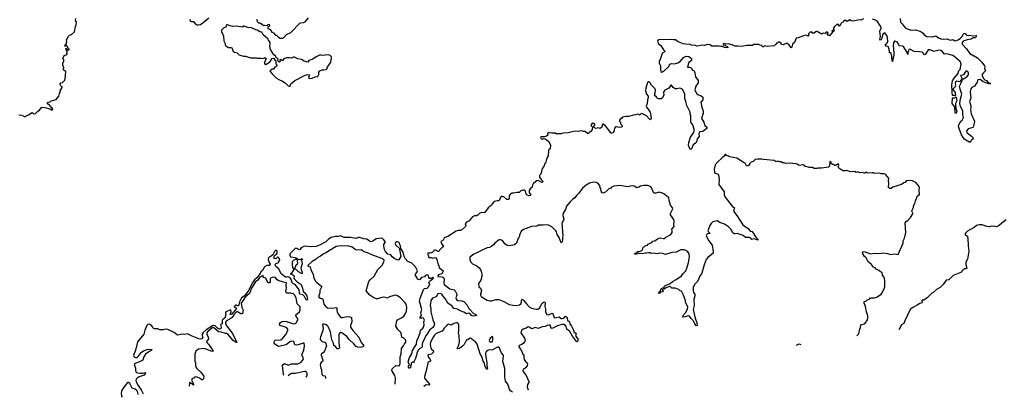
# Model space of a CAD drawing. Extents: x 2528690 to 2677062, y 911844 to 1023253.
# Tile 33 of 145: x 2601810 to 2620310, y 912616 to 919712. Entities that reach past the tile are written whole.
import ezdxf

# ---------------------------------------------------------------- set-up
doc = ezdxf.new("R2010")
doc.units = 0

msp = doc.modelspace()

# ---------------------------------------------------------------- linework, layer by layer
at = {"layer": '0CON10XD'}
for points in [[(2601795, 917922), (2601850, 917915), (2601895, 917892), (2601915, 917890), (2601930, 917905), (2601976, 917924), (2602043, 917967), (2602085, 917942), (2602105, 917950), (2602150, 917995), (2602185, 918012), (2602215, 918058), (2602235, 918070), (2602285, 918064), (2602375, 918036), (2602405, 918021), (2602425, 918020), (2602430, 918025), (2602417, 918055), (2602390, 918075), (2602376, 918106), (2602355, 918113), (2602335, 918130), (2602330, 918145), (2602348, 918162), (2602385, 918170), (2602403, 918187), (2602495, 918210), (2602546, 918275), (2602558, 918322), (2602572, 918345), (2602572, 918375), (2602608, 918435), (2602608, 918445), (2602581, 918471), (2602570, 918495), (2602573, 918515), (2602585, 918523), (2602615, 918533), (2602656, 918574), (2602671, 918645), (2602671, 918689), (2602680, 918715), (2602676, 918736), (2602645, 918758), (2602622, 918785), (2602638, 918802), (2602640, 918815), (2602618, 918855), (2602620, 918905), (2602637, 918923), (2602642, 918945), (2602642, 918962), (2602622, 918985), (2602645, 919038), (2602700, 919055), (2602700, 919075), (2602690, 919085), (2602700, 919095), (2602700, 919115), (2602690, 919125), (2602675, 919170), (2602695, 919170), (2602702, 919152), (2602715, 919140), (2602740, 919145), (2602738, 919158), (2602720, 919175), (2602695, 919220), (2602685, 919220), (2602675, 919210), (2602660, 919215), (2602663, 919237), (2602675, 919250), (2602690, 919255), (2602690, 919285), (2602698, 919305), (2602692, 919335), (2602705, 919350), (2602722, 919395), (2602745, 919420), (2602785, 919432), (2602842, 919485), (2602858, 919585), (2602870, 919615), (2602878, 919665), (2602860, 919695), (2602867, 919735)], [(2605003, 919713), (2605017, 919687), (2605035, 919677), (2605075, 919680), (2605110, 919635), (2605125, 919630), (2605143, 919613), (2605155, 919612), (2605165, 919620), (2605192, 919618), (2605250, 919655), (2605364, 919746)], [(2606258, 919718), (2606270, 919705), (2606270, 919675), (2606295, 919650), (2606325, 919650), (2606335, 919640), (2606345, 919640), (2606362, 919622), (2606378, 919618), (2606395, 919600), (2606405, 919600), (2606415, 919610), (2606465, 919600), (2606475, 919620), (2606498, 919628), (2606502, 919605), (2606497, 919583), (2606470, 919565), (2606473, 919545), (2606515, 919528), (2606545, 919480), (2606580, 919465), (2606615, 919420), (2606640, 919415), (2606671, 919381), (2606705, 919362), (2606745, 919362), (2606770, 919375), (2606825, 919432), (2606906, 919474), (2607072, 919645), (2607095, 919653), (2607145, 919658), (2607175, 919672), (2607235, 919744)], [(2617663, 919727), (2617615, 919701), (2617585, 919707), (2617475, 919682), (2617435, 919690), (2617405, 919712), (2617355, 919678), (2617326, 919696), (2617305, 919698), (2617290, 919685), (2617288, 919672), (2617245, 919648), (2617231, 919619), (2617205, 919592), (2617185, 919628), (2617175, 919633), (2617120, 919585), (2617102, 919555), (2617103, 919533), (2617120, 919515), (2617110, 919505), (2617110, 919495), (2617105, 919490), (2617085, 919510), (2617075, 919510), (2617070, 919505), (2617082, 919492), (2617082, 919478), (2617025, 919410), (2617015, 919420), (2616995, 919420), (2616980, 919435), (2617000, 919465), (2616987, 919477), (2616965, 919480), (2616945, 919450), (2616905, 919460), (2616890, 919445), (2616875, 919442), (2616855, 919450), (2616795, 919492), (2616772, 919488), (2616735, 919460), (2616705, 919460), (2616695, 919478), (2616685, 919482), (2616665, 919480), (2616633, 919447), (2616630, 919425), (2616638, 919415), (2616625, 919400), (2616615, 919410), (2616585, 919420), (2616535, 919408), (2616439, 919371), (2616397, 919363), (2616369, 919281), (2616331, 919255), (2616319, 919195), (2616305, 919182), (2616265, 919233), (2616225, 919270), (2616155, 919241), (2616132, 919245), (2616116, 919266), (2616085, 919288), (2616062, 919288), (2616045, 919270), (2616032, 919268), (2616025, 919250), (2616012, 919248), (2615985, 919222), (2615855, 919210), (2615805, 919220), (2615783, 919203), (2615765, 919202), (2615757, 919227), (2615726, 919236), (2615695, 919243), (2615605, 919247), (2615575, 919230), (2615475, 919228), (2615375, 919210), (2615305, 919216), (2615255, 919212), (2615212, 919232), (2615195, 919248), (2615175, 919238), (2615135, 919260), (2615075, 919252), (2615045, 919266), (2615028, 919255), (2615030, 919240), (2615065, 919233), (2615078, 919218), (2615112, 919205), (2615115, 919182), (2615055, 919187), (2615015, 919207), (2614985, 919208), (2614955, 919217), (2614924, 919214)], [(2618352, 919735), (2618359, 919665), (2618394, 919634), (2618445, 919558), (2618485, 919537), (2618506, 919536), (2618565, 919516), (2618635, 919523), (2618728, 919498), (2618785, 919461), (2618806, 919426), (2618855, 919393), (2618965, 919388), (2619005, 919404), (2619025, 919406), (2619075, 919371), (2619115, 919354), (2619166, 919346), (2619235, 919353), (2619295, 919329), (2619345, 919342), (2619369, 919319), (2619385, 919313), (2619445, 919336), (2619486, 919365), (2619515, 919391), (2619539, 919435), (2619555, 919450), (2619575, 919456), (2619582, 919448), (2619593, 919425), (2619605, 919420), (2619633, 919417), (2619655, 919422), (2619725, 919410), (2619782, 919412), (2619787, 919407), (2619766, 919374), (2619755, 919368), (2619725, 919372), (2619690, 919345), (2619615, 919336), (2619534, 919306), (2619520, 919285), (2619516, 919255), (2619598, 919165), (2619622, 919125), (2619665, 919078), (2619735, 919032), (2619745, 919032), (2619808, 918998), (2619885, 918914), (2619937, 918845), (2619942, 918832), (2619939, 918795), (2619957, 918753), (2619905, 918702), (2619893, 918685), (2619891, 918665), (2619921, 918605), (2619945, 918583), (2619975, 918569), (2619999, 918539), (2620048, 918515), (2620040, 918505), (2620025, 918504), (2619965, 918524), (2619905, 918552), (2619855, 918585), (2619825, 918584), (2619815, 918579), (2619808, 918565), (2619799, 918541), (2619748, 918465), (2619702, 918435), (2619684, 918415), (2619670, 918355), (2619681, 918235), (2619654, 918175), (2619678, 918095), (2619681, 918055), (2619677, 918015), (2619689, 917945), (2619750, 917805), (2619745, 917765), (2619724, 917695), (2619716, 917685), (2619629, 917661), (2619602, 917625), (2619607, 917597), (2619614, 917584), (2619692, 917525), (2619716, 917495), (2619723, 917475), (2619680, 917435), (2619675, 917410), (2619665, 917410), (2619655, 917420), (2619645, 917412), (2619629, 917429), (2619605, 917436), (2619565, 917464), (2619536, 917495), (2619506, 917546), (2619463, 917667), (2619452, 917705), (2619458, 917735), (2619495, 917804), (2619518, 917825), (2619541, 917875), (2619531, 917925), (2619530, 917995), (2619515, 918035), (2619485, 918078), (2619473, 918135), (2619484, 918225), (2619514, 918315), (2619479, 918405), (2619470, 918465), (2619516, 918565), (2619519, 918589), (2619515, 918592), (2619465, 918545), (2619416, 918554), (2619391, 918535), (2619387, 918517), (2619393, 918495), (2619387, 918475), (2619391, 918455), (2619349, 918415), (2619351, 918395), (2619384, 918345), (2619390, 918285), (2619345, 918285), (2619335, 918296), (2619329, 918341), (2619332, 918402), (2619321, 918445), (2619322, 918482), (2619336, 918565), (2619367, 918615), (2619442, 918698), (2619452, 918745), (2619482, 918775), (2619501, 918875), (2619479, 918929), (2619395, 919003), (2619345, 919036), (2619257, 919065), (2619225, 919070), (2619185, 919066), (2619136, 919125), (2619085, 919142), (2618985, 919116), (2618915, 919147), (2618877, 919143), (2618829, 919061), (2618815, 919050), (2618801, 919055), (2618777, 919095), (2618765, 919101), (2618715, 919111), (2618616, 919116), (2618535, 919159), (2618519, 919151), (2618512, 919128), (2618498, 919095), (2618495, 919060), (2618484, 919095), (2618417, 919205), (2618395, 919213), (2618339, 919219), (2618321, 919245), (2618305, 919288), (2618255, 919311), (2618245, 919307), (2618231, 919279), (2618219, 919225), (2618235, 919085), (2618232, 919038), (2618210, 918945), (2618216, 918925), (2618210, 918925), (2618194, 918975), (2618197, 919023), (2618186, 919075), (2618175, 919086), (2618155, 919091), (2618150, 919100), (2618144, 919155), (2618126, 919205), (2618082, 919215), (2618073, 919225), (2618082, 919245), (2618115, 919285), (2618121, 919305), (2618115, 919380), (2618104, 919415), (2618068, 919465), (2618035, 919446), (2618021, 919425), (2618002, 919345), (2617995, 919332), (2617985, 919330), (2617972, 919345), (2617984, 919396), (2617972, 919495), (2617994, 919555), (2617987, 919585), (2617956, 919626), (2617928, 919675), (2617891, 919705), (2617834, 919724)], [(2606875, 918462), (2606885, 918463), (2606898, 918472), (2606897, 918485), (2606906, 918504), (2606981, 918569), (2607175, 918668), (2607225, 918683), (2607256, 918676), (2607234, 918625), (2607247, 918607), (2607306, 918614), (2607362, 918638), (2607415, 918647), (2607431, 918685), (2607430, 918725), (2607447, 918753), (2607495, 918772), (2607525, 918770), (2607578, 918785), (2607594, 918826), (2607620, 918855), (2607658, 918915), (2607660, 918965), (2607670, 918985), (2607670, 919005), (2607665, 919020), (2607645, 919040), (2607615, 919050), (2607485, 919042), (2607455, 919052), (2607383, 919017), (2607315, 918972), (2607242, 918948), (2607230, 918935), (2607240, 918925), (2607225, 918912), (2607153, 918933), (2607105, 918963), (2607035, 918979), (2606975, 919009), (2606954, 919006), (2606915, 918988), (2606885, 918998), (2606825, 918998), (2606770, 918975), (2606755, 918943), (2606740, 918945), (2606725, 918962), (2606705, 918960), (2606700, 918955), (2606702, 918928), (2606688, 918912), (2606682, 918912), (2606663, 918953), (2606667, 918967), (2606645, 918990), (2606632, 918992), (2606620, 919025), (2606585, 919050), (2606525, 919150), (2606510, 919215), (2606518, 919265), (2606513, 919295), (2606482, 919325), (2606472, 919355), (2606387, 919425), (2606357, 919477), (2606325, 919483), (2606275, 919518), (2606245, 919522), (2606155, 919562), (2606115, 919558), (2606025, 919590), (2606012, 919588), (2605995, 919572), (2605885, 919590), (2605807, 919583), (2605765, 919594), (2605715, 919616), (2605697, 919613), (2605692, 919588), (2605679, 919571), (2605645, 919558), (2605600, 919515), (2605602, 919475), (2605620, 919455), (2605638, 919405), (2605643, 919313), (2605670, 919265), (2605670, 919245), (2605680, 919225), (2605695, 919210), (2605705, 919210), (2605735, 919190), (2605775, 919190), (2605795, 919182), (2605805, 919170), (2605824, 919114), (2605845, 919100), (2605895, 919090), (2605920, 919065), (2605925, 919050), (2606015, 919028), (2606055, 919028), (2606145, 918992), (2606255, 918998), (2606275, 918988), (2606345, 918988), (2606375, 918980), (2606413, 918997), (2606435, 918998), (2606439, 918981), (2606409, 918905), (2606410, 918890), (2606425, 918872), (2606445, 918878), (2606508, 918922), (2606540, 918955), (2606543, 918977), (2606550, 918985), (2606575, 918988), (2606583, 918983), (2606602, 918952), (2606620, 918945), (2606620, 918885), (2606642, 918862), (2606637, 918835), (2606605, 918820), (2606580, 918785), (2606555, 918780), (2606512, 918745), (2606553, 918693), (2606636, 918616), (2606679, 918589), (2606749, 918559), (2606798, 918528), (2606855, 918472), (2606875, 918462)], [(2614924, 919214), (2614815, 919217), (2614782, 919242), (2614735, 919246), (2614675, 919226), (2614645, 919232), (2614535, 919213), (2614505, 919224), (2614435, 919234), (2614405, 919246), (2614329, 919249), (2614275, 919259), (2614185, 919296), (2614133, 919333), (2614095, 919331), (2614055, 919341), (2613816, 919334), (2613792, 919315), (2613806, 919266), (2613859, 919229), (2613907, 919147), (2613940, 919115), (2613895, 919090), (2613880, 919075), (2613843, 918965), (2613823, 918935), (2613823, 918893), (2613850, 918845), (2613851, 918785), (2613858, 918738), (2613875, 918726), (2613912, 918745), (2614004, 918835), (2614028, 918875), (2614055, 918888), (2614115, 918882), (2614175, 918902), (2614225, 918934), (2614285, 919004), (2614334, 919026), (2614385, 919018), (2614432, 918985), (2614430, 918945), (2614384, 918905), (2614360, 918825), (2614365, 918820), (2614395, 918820), (2614425, 918807), (2614454, 918764), (2614475, 918758), (2614485, 918748), (2614496, 918716), (2614508, 918635), (2614560, 918570), (2614559, 918525), (2614516, 918465), (2614497, 918395), (2614501, 918375), (2614535, 918321), (2614565, 918301), (2614608, 918285), (2614644, 918255), (2614643, 918205), (2614611, 918165), (2614629, 918065), (2614652, 917995), (2614650, 917955), (2614621, 917855), (2614645, 917816), (2614666, 917786), (2614683, 917725), (2614719, 917695), (2614720, 917670), (2614647, 917613), (2614595, 917604), (2614575, 917595), (2614568, 917565), (2614574, 917515), (2614539, 917475), (2614525, 917413), (2614505, 917390), (2614465, 917362), (2614433, 917287), (2614415, 917272), (2614400, 917285), (2614374, 917355), (2614380, 917405), (2614417, 917505), (2614477, 917595), (2614485, 917625), (2614484, 917655), (2614458, 917738), (2614418, 917785), (2614422, 917905), (2614408, 917945), (2614408, 917975), (2614342, 918102), (2614329, 918175), (2614310, 918230), (2614308, 918315), (2614268, 918395), (2614255, 918409), (2614235, 918422), (2614215, 918425), (2614155, 918410), (2614125, 918415), (2614088, 918438), (2614055, 918481), (2614045, 918484), (2614005, 918425), (2613933, 918387), (2613912, 918365), (2613906, 918345), (2613916, 918295), (2613884, 918236), (2613865, 918226), (2613815, 918226), (2613795, 918232), (2613780, 918245), (2613772, 918265), (2613745, 918280), (2613736, 918295), (2613751, 918335), (2613756, 918384), (2613747, 918415), (2613681, 918481), (2613655, 918528), (2613635, 918544), (2613620, 918545), (2613606, 918534), (2613572, 918425), (2613568, 918378), (2613590, 918315), (2613619, 918275), (2613621, 918245), (2613606, 918205), (2613598, 918135), (2613581, 918085), (2613586, 918066), (2613619, 918029), (2613635, 917998), (2613657, 917975), (2613664, 917955), (2613674, 917855), (2613665, 917833), (2613641, 917845), (2613588, 917908), (2613515, 917942), (2613495, 917946), (2613478, 917942), (2613455, 917920), (2613442, 917932), (2613425, 917936), (2613379, 917921), (2613341, 917919), (2613246, 917894), (2613205, 917893), (2613135, 917880), (2613125, 917860), (2613090, 917845), (2613080, 917825), (2613083, 917803), (2613100, 917785), (2613098, 917765), (2613111, 917741), (2613132, 917725), (2613132, 917705), (2613120, 917695), (2613075, 917684), (2613025, 917699), (2613005, 917698), (2612988, 917672), (2612982, 917635), (2612967, 917595), (2612935, 917580), (2612925, 917578), (2612815, 917720), (2612775, 917748), (2612755, 917740), (2612752, 917705), (2612745, 917690), (2612715, 917668), (2612685, 917682), (2612635, 917668), (2612593, 917693), (2612593, 917707), (2612617, 917733), (2612618, 917745), (2612605, 917762), (2612580, 917765), (2612562, 917755), (2612542, 917725), (2612572, 917695), (2612569, 917651), (2612546, 917614), (2612485, 917568), (2612435, 917611), (2612405, 917609), (2612364, 917624), (2612305, 917613), (2612245, 917617), (2612115, 917584), (2612015, 917580), (2611985, 917570), (2611915, 917568), (2611905, 917562), (2611875, 917580), (2611815, 917580), (2611795, 917588), (2611775, 917582), (2611745, 917590), (2611730, 917575), (2611735, 917540), (2611710, 917525), (2611668, 917512), (2611599, 917511), (2611594, 917496), (2611605, 917472), (2611625, 917468), (2611655, 917477), (2611685, 917476), (2611755, 917426), (2611782, 917355), (2611778, 917285), (2611752, 917268), (2611744, 917255), (2611742, 917155), (2611723, 917125), (2611699, 917065), (2611695, 917028), (2611675, 917011), (2611656, 916955), (2611627, 916913), (2611606, 916834), (2611596, 916804), (2611578, 916785), (2611578, 916755), (2611610, 916710), (2611636, 916686), (2611638, 916665), (2611625, 916652), (2611565, 916685), (2611535, 916687), (2611507, 916673), (2611456, 916625), (2611446, 916605), (2611442, 916565), (2611399, 916535), (2611383, 916505), (2611385, 916465), (2611411, 916415), (2611405, 916409), (2611375, 916404), (2611344, 916414), (2611329, 916435), (2611311, 916495), (2611289, 916509), (2611265, 916510), (2611228, 916495), (2611195, 916465), (2611152, 916465), (2611095, 916450), (2611055, 916451), (2611029, 916441), (2611004, 916405), (2611004, 916345), (2610995, 916330), (2610965, 916336), (2610905, 916383), (2610875, 916390), (2610855, 916387), (2610815, 916310), (2610785, 916309), (2610728, 916295), (2610685, 916249), (2610674, 916226), (2610615, 916174), (2610545, 916081), (2610485, 916089), (2610457, 916075), (2610427, 916043), (2610402, 916028), (2610355, 916025), (2610315, 916005), (2610256, 915934), (2610204, 915905), (2610181, 915875), (2610190, 915845), (2610184, 915825), (2610115, 915763), (2610095, 915753), (2610055, 915753), (2610011, 915739), (2609855, 915635), (2609805, 915618), (2609788, 915605), (2609765, 915568), (2609723, 915545), (2609741, 915491), (2609769, 915465), (2609769, 915445), (2609743, 915427), (2609698, 915382), (2609686, 915354), (2609672, 915355), (2609625, 915381), (2609605, 915381), (2609589, 915371), (2609558, 915335), (2609523, 915327), (2609478, 915322), (2609470, 915315), (2609486, 915285), (2609495, 915246), (2609535, 915246), (2609575, 915229), (2609615, 915243), (2609630, 915240), (2609646, 915206), (2609673, 915105), (2609686, 915085), (2609691, 915055), (2609768, 914995), (2609769, 914985), (2609739, 914935), (2609682, 914915), (2609665, 914900), (2609666, 914886), (2609743, 914883), (2609776, 914865), (2609786, 914836), (2609779, 914765), (2609788, 914735), (2609895, 914655), (2609975, 914635), (2609995, 914619), (2610021, 914555), (2610023, 914535), (2610004, 914486), (2610018, 914455), (2610045, 914433), (2610119, 914429), (2610155, 914414), (2610215, 914348), (2610247, 914287), (2610269, 914269), (2610322, 914202), (2610339, 914189), (2610365, 914180), (2610382, 914162), (2610398, 914155), (2610345, 914138), (2610305, 914150), (2610265, 914190), (2610235, 914196), (2610205, 914187), (2610156, 914216), (2610075, 914246), (2610035, 914275), (2609965, 914284), (2609938, 914328), (2609857, 914385), (2609805, 914475), (2609761, 914525), (2609742, 914555), (2609712, 914568), (2609665, 914558), (2609636, 914504), (2609565, 914481), (2609538, 914435), (2609526, 914384), (2609525, 914340), (2609535, 914285), (2609536, 914225), (2609571, 914071), (2609585, 914038), (2609602, 913995), (2609594, 913955), (2609571, 913925), (2609510, 913875), (2609467, 913805), (2609434, 913766), (2609418, 913715), (2609377, 913643), (2609370, 913615), (2609370, 913565), (2609364, 913555), (2609326, 913534), (2609296, 913505), (2609273, 913447), (2609271, 913419), (2609258, 913392), (2609250, 913345), (2609218, 913285), (2609215, 913270), (2609208, 913278), (2609195, 913277), (2609165, 913260), (2609163, 913227), (2609152, 913205), (2609158, 913185), (2609139, 913161), (2609125, 913162), (2609114, 913185), (2609115, 913200), (2609132, 913225), (2609111, 913285), (2609137, 913365), (2609177, 913435), (2609189, 913495), (2609267, 913615), (2609275, 913675), (2609304, 913746), (2609334, 913825), (2609341, 913879), (2609386, 913914), (2609397, 913933), (2609408, 913975), (2609402, 914025), (2609416, 914065), (2609395, 914106), (2609375, 914108), (2609345, 914096), (2609330, 914105), (2609336, 914125), (2609358, 914155), (2609346, 914205), (2609368, 914265), (2609325, 914425), (2609337, 914475), (2609395, 914640), (2609419, 914661), (2609465, 914670), (2609485, 914684), (2609505, 914712), (2609515, 914745), (2609500, 914775), (2609501, 914785), (2609527, 914813), (2609584, 914855), (2609581, 914865), (2609572, 914868), (2609535, 914848), (2609509, 914849), (2609496, 914865), (2609489, 914905), (2609465, 914917), (2609441, 914909), (2609415, 914879), (2609361, 914865), (2609325, 914826), (2609285, 914837), (2609274, 914865), (2609239, 914915), (2609277, 914975), (2609283, 914995), (2609248, 915068), (2609176, 915135), (2609105, 915170), (2609055, 915225), (2609036, 915265), (2609016, 915345), (2608970, 915410), (2608965, 915462), (2608955, 915490), (2608945, 915510), (2608925, 915531), (2608905, 915539), (2608885, 915538), (2608872, 915525), (2608865, 915505), (2608880, 915475), (2608937, 915417), (2608949, 915395), (2608969, 915265), (2608935, 915200), (2608912, 915195), (2608858, 915218), (2608806, 915256), (2608783, 915293), (2608729, 915305), (2608684, 915356)], [(2619520, 918600), (2619545, 918603), (2619603, 918637), (2619635, 918675), (2619640, 918705), (2619625, 918739), (2619605, 918747), (2619585, 918744), (2619543, 918677), (2619525, 918669), (2619490, 918665), (2619520, 918600)], [(2619395, 917950), (2619386, 917965), (2619380, 918075), (2619335, 918125), (2619332, 918145), (2619335, 918236), (2619345, 918244), (2619375, 918245), (2619405, 918260), (2619419, 918185), (2619394, 918135), (2619401, 918041), (2619415, 917995), (2619405, 917953), (2619395, 917950)], [(2617537, 913769), (2617579, 913811), (2617594, 913895), (2617610, 913925), (2617613, 913975), (2617634, 913986), (2617680, 913995), (2617695, 914007), (2617738, 914075), (2617748, 914105), (2617748, 914145), (2617718, 914225), (2617702, 914322), (2617678, 914385), (2617680, 914415), (2617710, 914425), (2617734, 914446), (2617775, 914462), (2617795, 914487), (2617874, 914486), (2617915, 914500), (2617994, 914556), (2618010, 914575), (2618053, 914655), (2618063, 914695), (2618064, 914735), (2618067, 914805), (2618059, 914849), (2618048, 914878), (2618022, 914912), (2618012, 914962), (2617984, 914974), (2617955, 915000), (2617904, 915024), (2617885, 915048), (2617854, 915064), (2617813, 915113), (2617750, 915160), (2617714, 915234), (2617683, 915265), (2617650, 915315), (2617648, 915345), (2617655, 915352), (2617677, 915353), (2617795, 915314), (2617875, 915326), (2617935, 915318), (2617995, 915323), (2618025, 915332), (2618115, 915320), (2618175, 915297), (2618255, 915310), (2618315, 915300), (2618325, 915310), (2618333, 915345), (2618407, 915515), (2618411, 915555), (2618434, 915605), (2618458, 915715), (2618447, 915895), (2618465, 915920), (2618495, 915940), (2618549, 915995), (2618591, 916065), (2618594, 916075), (2618574, 916115), (2618578, 916135), (2618604, 916185), (2618606, 916215), (2618630, 916260), (2618641, 916309), (2618660, 916350), (2618672, 916395), (2618704, 916416), (2618714, 916435), (2618710, 916505), (2618716, 916555), (2618710, 916575), (2618692, 916602), (2618645, 916653), (2618625, 916666), (2618585, 916683), (2618515, 916690), (2618465, 916682), (2618445, 916652), (2618420, 916645), (2618380, 916615), (2618215, 916563), (2618185, 916541), (2618161, 916541), (2618140, 916550), (2618137, 916557), (2618140, 916635), (2618133, 916685), (2618142, 916725), (2618129, 916749), (2618101, 916771), (2618085, 916802), (2618055, 916818), (2617995, 916818), (2617965, 916828), (2617865, 916822), (2617852, 916832), (2617825, 916832), (2617737, 916827), (2617715, 916850), (2617707, 916843), (2617691, 916829), (2617675, 916827), (2617645, 916838), (2617595, 916833), (2617555, 916852), (2617525, 916843), (2617495, 916858), (2617415, 916853), (2617355, 916876), (2617325, 916869), (2617274, 916874), (2617199, 916919), (2617188, 916945), (2617202, 916978), (2617195, 917000), (2617173, 916997), (2617145, 916970), (2617125, 916970), (2617105, 916990), (2617085, 916990), (2617075, 917000), (2617062, 917002), (2617058, 917028), (2617045, 917050), (2617035, 917052), (2617029, 917041), (2617023, 916957), (2617008, 916942), (2616875, 916921), (2616805, 916922), (2616785, 916918), (2616738, 916918), (2616705, 916932), (2616643, 916933), (2616565, 916960), (2616547, 916977), (2616532, 916982), (2616455, 916973), (2616417, 916997), (2616375, 917008), (2616355, 917002), (2616335, 917012), (2616285, 917018), (2616205, 917010), (2616175, 917020), (2616145, 917020), (2616115, 917040), (2616085, 917040), (2616075, 917050), (2616048, 917052), (2616025, 917042), (2615985, 917068), (2615785, 917082), (2615755, 917092), (2615715, 917088), (2615675, 917092), (2615628, 917082), (2615590, 917045), (2615555, 917032), (2615534, 917016), (2615522, 917005), (2615520, 916985), (2615495, 916968), (2615475, 916963), (2615465, 916968), (2615443, 917013), (2615425, 917022), (2615287, 917107), (2615144, 917134), (2615125, 917150), (2615092, 917162), (2615078, 917178), (2615065, 917180), (2615050, 917165), (2615050, 917155), (2615012, 917115), (2614925, 917038), (2614875, 916983), (2614860, 916905), (2614863, 916853), (2614866, 916835), (2614875, 916826), (2614918, 916815), (2614936, 916806), (2614942, 916795), (2614951, 916705), (2614947, 916615), (2615044, 916475), (2615045, 916420), (2615064, 916374), (2615195, 916206), (2615239, 916175), (2615224, 916115), (2615287, 916035), (2615398, 915855), (2615495, 915788), (2615516, 915766), (2615535, 915741), (2615575, 915730), (2615640, 915625), (2615680, 915585), (2615678, 915572), (2615615, 915593), (2615565, 915580), (2615546, 915606), (2615520, 915620), (2615445, 915620), (2615405, 915654), (2615347, 915677), (2615292, 915692), (2615255, 915686), (2615235, 915691), (2615206, 915715), (2615175, 915769), (2615129, 915819), (2615055, 915869), (2614962, 915902), (2614915, 915931), (2614835, 915914), (2614805, 915884), (2614779, 915845), (2614742, 915745), (2614744, 915734), (2614782, 915695), (2614732, 915685), (2614715, 915672), (2614711, 915655), (2614721, 915625), (2614760, 915555), (2614818, 915478), (2614842, 915352), (2614842, 915325), (2614741, 915245), (2614711, 915205), (2614669, 915105), (2614625, 914950), (2614584, 914885), (2614571, 914845), (2614539, 914785), (2614496, 914745), (2614467, 914685), (2614464, 914625), (2614469, 914585), (2614497, 914555), (2614496, 914524), (2614478, 914452), (2614483, 914343), (2614466, 914265), (2614502, 914105), (2614532, 914015), (2614537, 913963), (2614525, 913958), (2614495, 913994), (2614461, 914061), (2614425, 914097), (2614398, 914138), (2614375, 914150), (2614353, 914143), (2614315, 914128), (2614263, 914125), (2614286, 914175), (2614318, 914205), (2614360, 914275), (2614364, 914314), (2614326, 914385), (2614311, 914455), (2614284, 914534), (2614245, 914608), (2614222, 914615), (2614192, 914642), (2614126, 914666), (2614065, 914670), (2614044, 914684), (2614035, 914698), (2614014, 914696), (2613945, 914670), (2613922, 914648), (2613911, 914651), (2613899, 914675), (2613905, 914689), (2613929, 914691), (2613938, 914715), (2613954, 914726), (2614035, 914754), (2614076, 914794), (2614145, 914831), (2614245, 914899), (2614278, 914945), (2614325, 914995), (2614347, 915045), (2614379, 915149), (2614398, 915255), (2614388, 915315), (2614365, 915349), (2614325, 915376), (2614295, 915386), (2614235, 915388), (2614145, 915344), (2614065, 915338), (2613945, 915299), (2613895, 915316), (2613835, 915324), (2613785, 915312), (2613715, 915326), (2613675, 915317), (2613655, 915328), (2613625, 915331), (2613588, 915322), (2613564, 915326), (2613505, 915314), (2613471, 915319), (2613395, 915305), (2613366, 915306), (2613363, 915315), (2613373, 915325), (2613413, 915337), (2613425, 915357), (2613455, 915357), (2613500, 915375), (2613512, 915388), (2613522, 915435), (2613553, 915447), (2613564, 915466), (2613605, 915477), (2613625, 915500), (2613686, 915524), (2613709, 915551), (2613745, 915556), (2613795, 915596), (2613845, 915612), (2613899, 915599), (2613925, 915601), (2613951, 915625), (2614043, 915675), (2614068, 915715), (2614072, 915745), (2614064, 915775), (2614110, 915825), (2614102, 915855), (2614106, 915925), (2614100, 915955), (2614036, 916045), (2614038, 916072), (2614083, 916155), (2614077, 916175), (2614040, 916225), (2614013, 916315), (2614007, 916365), (2613995, 916380), (2613915, 916441), (2613885, 916454), (2613825, 916470), (2613765, 916453), (2613725, 916452), (2613711, 916475), (2613688, 916548), (2613670, 916570), (2613645, 916585), (2613605, 916595), (2613535, 916595), (2613477, 916583), (2613445, 916564), (2613405, 916554), (2613355, 916584), (2613325, 916588), (2613281, 916581)], [(2613281, 916581), (2613235, 916573), (2613085, 916595), (2612975, 916585), (2612930, 916565), (2612914, 916546), (2612878, 916532), (2612815, 916470), (2612764, 916454), (2612755, 916457), (2612741, 916475), (2612730, 916515), (2612737, 916527), (2612714, 916554), (2612711, 916595), (2612675, 916641), (2612645, 916653), (2612595, 916658), (2612515, 916642), (2612455, 916605), (2612387, 916543), (2612317, 916455), (2612270, 916410), (2612242, 916365), (2612195, 916334), (2612150, 916290), (2612084, 916206), (2612063, 916145), (2612022, 916075), (2612013, 916035), (2612034, 915965), (2612028, 915945), (2612006, 915914), (2611999, 915885), (2612012, 915735), (2612006, 915705), (2612017, 915665), (2612006, 915615), (2612011, 915575), (2612001, 915535), (2611985, 915517), (2611949, 915619), (2611906, 915675), (2611897, 915725), (2611886, 915745), (2611811, 915821), (2611745, 915849), (2611705, 915859), (2611645, 915849), (2611555, 915851), (2611525, 915835), (2611425, 915823), (2611275, 915770), (2611232, 915735), (2611200, 915665), (2611192, 915628), (2611176, 915604), (2611153, 915533), (2611145, 915514), (2611105, 915482), (2611004, 915464), (2610970, 915470), (2610925, 915501), (2610882, 915562), (2610847, 915577), (2610815, 915575), (2610798, 915565), (2610739, 915511), (2610715, 915480), (2610682, 915455), (2610635, 915430), (2610595, 915423), (2610524, 915396), (2610375, 915317), (2610343, 915307), (2610265, 915247), (2610265, 915205), (2610285, 915158), (2610320, 915125), (2610397, 915085), (2610445, 915046), (2610469, 915015), (2610486, 914964), (2610494, 914935), (2610496, 914885), (2610473, 914817), (2610430, 914755), (2610434, 914695), (2610471, 914665), (2610486, 914625), (2610468, 914555), (2610470, 914535), (2610483, 914513), (2610594, 914444), (2610645, 914428), (2610675, 914427), (2610755, 914454), (2610815, 914453), (2610905, 914415), (2611005, 914362), (2611075, 914347), (2611145, 914340), (2611198, 914352), (2611225, 914371), (2611241, 914405), (2611240, 914435), (2611255, 914460), (2611285, 914436), (2611332, 914372), (2611385, 914316), (2611424, 914294), (2611515, 914271), (2611545, 914274), (2611581, 914299), (2611615, 914366), (2611645, 914399), (2611665, 914408), (2611675, 914404), (2611681, 914389), (2611676, 914325), (2611690, 914275), (2611690, 914225), (2611706, 914176), (2611715, 914170), (2611745, 914164), (2611815, 914196), (2611833, 914175), (2611854, 914115), (2611865, 914112), (2611945, 914126), (2611985, 914100), (2612005, 914095), (2612034, 914105), (2612065, 914139), (2612086, 914125), (2612098, 914105), (2612102, 914065), (2612139, 914035), (2612145, 913995), (2612175, 913955), (2612215, 913875), (2612221, 913845), (2612267, 913815), (2612254, 913774), (2612295, 913716), (2612295, 913675), (2612290, 913665), (2612285, 913659), (2612275, 913663), (2612195, 913766), (2612145, 913854), (2612088, 913895), (2612079, 913945), (2612065, 913965), (2612035, 913982), (2611996, 913986), (2611915, 913957), (2611815, 913910), (2611795, 913917), (2611779, 913969), (2611755, 913974), (2611722, 913968), (2611685, 913948), (2611625, 913941), (2611555, 913910), (2611495, 913927), (2611454, 913906), (2611435, 913902), (2611385, 913936), (2611365, 913940), (2611325, 913916), (2611272, 913898), (2611244, 913875), (2611230, 913855), (2611227, 913825), (2611295, 913725), (2611305, 913685), (2611295, 913657), (2611270, 913625), (2611245, 913606), (2611205, 913597), (2611187, 913575), (2611186, 913565), (2611221, 913521), (2611252, 913465), (2611257, 913435), (2611285, 913412), (2611284, 913355), (2611290, 913325), (2611315, 913287), (2611345, 913264), (2611351, 913245), (2611343, 913205), (2611308, 913165), (2611272, 913145), (2611262, 913122), (2611270, 913100), (2611324, 913025), (2611374, 912914), (2611376, 912895), (2611354, 912855), (2611348, 912815), (2611365, 912758)], [(2620342, 915948), (2620292, 915915), (2620219, 915851), (2620165, 915822), (2620125, 915830), (2620095, 915823), (2620065, 915829), (2620025, 915821), (2619984, 915824), (2619895, 915854), (2619835, 915860), (2619785, 915846), (2619745, 915804), (2619619, 915735), (2619588, 915705), (2619576, 915685), (2619575, 915670), (2619581, 915661), (2619619, 915645), (2619623, 915587), (2619622, 915555), (2619632, 915515), (2619628, 915465), (2619642, 915365), (2619640, 915325), (2619617, 915213), (2619588, 915155), (2619590, 915105), (2619606, 915045), (2619600, 915030), (2619555, 915030), (2619510, 914985), (2619505, 914970), (2619350, 914905), (2619266, 914824), (2619215, 914820), (2619163, 914737), (2619105, 914680), (2619035, 914640), (2618965, 914580), (2618950, 914575), (2618858, 914485), (2618796, 914444), (2618765, 914442), (2618760, 914435), (2618766, 914405), (2618759, 914391), (2618722, 914378), (2618674, 914346), (2618605, 914312), (2618555, 914278), (2618542, 914265), (2618442, 914055), (2618422, 914005), (2618378, 913975), (2618331, 913887)], [(2608684, 915356), (2608665, 915392), (2608650, 915455), (2608655, 915486), (2608679, 915525), (2608676, 915545), (2608655, 915578), (2608625, 915599), (2608605, 915605), (2608505, 915596), (2608445, 915547), (2608415, 915539), (2608385, 915549), (2608335, 915586), (2608275, 915595), (2608195, 915620), (2608175, 915620), (2608125, 915602), (2608025, 915620), (2607905, 915619), (2607835, 915651), (2607795, 915639), (2607745, 915638), (2607662, 915618), (2607613, 915587), (2607562, 915535), (2607445, 915472), (2607382, 915452), (2607275, 915441), (2607161, 915459), (2607097, 915423), (2607075, 915388), (2607055, 915392), (2607015, 915415), (2606995, 915416), (2606890, 915320), (2606883, 915305), (2606884, 915286), (2606898, 915258), (2606987, 915245), (2607015, 915230), (2607022, 915215), (2607015, 915208), (2606985, 915206), (2606963, 915195), (2606931, 915159), (2606929, 915115), (2606937, 915055), (2606955, 915033), (2606968, 915032), (2606985, 915049), (2607005, 915103), (2607031, 915125), (2607036, 915145), (2607030, 915165), (2607032, 915198), (2607055, 915209), (2607087, 915203), (2607115, 915224), (2607126, 915215), (2607108, 915192), (2607119, 915125), (2607093, 915045), (2607097, 915017), (2607120, 914965), (2607118, 914945), (2607103, 914945), (2607046, 914976), (2607010, 915010), (2606985, 915022), (2606968, 915022), (2606955, 915011), (2606915, 914946), (2606892, 914935), (2606925, 914929), (2606960, 914905), (2606965, 914895), (2606962, 914855), (2606973, 914833), (2607024, 914784), (2607097, 914735), (2607126, 914665), (2607134, 914604), (2607163, 914585), (2607203, 914525), (2607220, 914455), (2607205, 914441), (2607195, 914447), (2607159, 914509), (2607131, 914541), (2607073, 914555), (2607065, 914575), (2607062, 914635), (2606995, 914730), (2606945, 914753), (2606935, 914764), (2606905, 914845), (2606865, 914873), (2606835, 914880), (2606815, 914873), (2606805, 914876), (2606726, 914935), (2606715, 914948), (2606679, 915029), (2606622, 915072), (2606608, 915105), (2606625, 915132), (2606666, 915144), (2606701, 915195), (2606681, 915235), (2606665, 915250), (2606653, 915247), (2606625, 915217), (2606585, 915230), (2606595, 915279), (2606635, 915305), (2606645, 915325), (2606645, 915365), (2606635, 915376), (2606614, 915375), (2606596, 915355), (2606566, 915294), (2606535, 915266), (2606501, 915255), (2606486, 915234), (2606481, 915205), (2606497, 915147), (2606514, 915115), (2606508, 915102), (2606495, 915094), (2606455, 915095), (2606413, 915067), (2606375, 915002), (2606341, 914975), (2606329, 914945), (2606265, 914859), (2606224, 914826), (2606173, 914747), (2606115, 914632), (2606080, 914580), (2606025, 914519), (2605976, 914485), (2605939, 914411), (2605925, 914352), (2605915, 914338), (2605895, 914332), (2605875, 914347), (2605866, 914346), (2605841, 914325), (2605842, 914315), (2605876, 914296), (2605876, 914276), (2605795, 914180), (2605775, 914171), (2605764, 914175), (2605781, 914225), (2605775, 914258), (2605684, 914225), (2605678, 914205), (2605686, 914175), (2605664, 914106), (2605633, 914087), (2605617, 914063), (2605612, 914035), (2605616, 913994), (2605583, 913987), (2605594, 913935), (2605587, 913905), (2605565, 913899), (2605545, 913904), (2605525, 913915), (2605480, 913960), (2605457, 913967), (2605435, 913962), (2605316, 913884), (2605256, 913835), (2605237, 913805), (2605240, 913770), (2605249, 913735), (2605232, 913718), (2605205, 913710), (2605173, 913715), (2605052, 913762), (2604965, 913810), (2604905, 913798), (2604865, 913801), (2604775, 913786), (2604714, 913835), (2604595, 913893), (2604555, 913897), (2604505, 913885), (2604446, 913886), (2604405, 913900), (2604335, 913902), (2604325, 913907), (2604311, 913935), (2604285, 913968), (2604255, 913987), (2604235, 913990), (2604215, 913983), (2604200, 913965), (2604161, 913875), (2604141, 913805), (2604024, 913656), (2604001, 913545), (2603982, 913485), (2603947, 913407), (2603959, 913379), (2603985, 913365), (2604015, 913367), (2604039, 913381), (2604095, 913460), (2604135, 913490), (2604225, 913520), (2604300, 913515), (2604282, 913495), (2604237, 913473), (2604174, 913426), (2604143, 913377), (2604123, 913317), (2604114, 913306), (2603987, 913253), (2603960, 913235), (2603984, 913165), (2603984, 913124), (2603994, 913095), (2604003, 913085), (2604026, 913076), (2604075, 913069), (2604125, 913071), (2604165, 913081), (2604177, 913075), (2604170, 913055), (2604152, 913035), (2604055, 913001), (2604015, 912975), (2603998, 912955), (2603994, 912934), (2604001, 912905), (2604039, 912839), (2604100, 912745), (2604131, 912682)], [(2608868, 912863), (2608872, 912975), (2608859, 913029), (2608810, 913105), (2608803, 913135), (2608809, 913151), (2608875, 913211), (2608885, 913214), (2608935, 913206), (2608955, 913220), (2608962, 913265), (2608960, 913375), (2608980, 913435), (2608983, 913535), (2608995, 913555), (2609024, 913585), (2609040, 913620), (2609066, 913655), (2609068, 913675), (2609058, 913698), (2609024, 913734), (2608991, 913741), (2608986, 913796), (2608969, 913835), (2608915, 913888), (2608877, 913955), (2608894, 914056), (2608908, 914075), (2608985, 914108), (2609025, 914138), (2609058, 914192), (2609077, 914235), (2609086, 914305), (2609069, 914365), (2609055, 914390), (2608965, 914488), (2608895, 914532), (2608865, 914536), (2608824, 914524), (2608756, 914504), (2608715, 914479), (2608682, 914492), (2608645, 914496), (2608595, 914486), (2608536, 914464), (2608514, 914464), (2608464, 914484), (2608387, 914537), (2608320, 914615), (2608373, 914795), (2608394, 914826), (2608471, 914895), (2608540, 915015), (2608630, 915105), (2608655, 915160), (2608660, 915185), (2608651, 915205), (2608613, 915225), (2608425, 915293), (2608345, 915330), (2608285, 915348), (2608226, 915386), (2608145, 915380), (2608115, 915395), (2608058, 915438), (2607996, 915454), (2607855, 915464), (2607759, 915451), (2607565, 915333), (2607512, 915308), (2607465, 915266), (2607415, 915241), (2607379, 915211), (2607305, 915169), (2607224, 915095), (2607223, 915083), (2607267, 915065), (2607280, 915015), (2607326, 914925), (2607338, 914855), (2607366, 914796), (2607391, 914771), (2607482, 914705), (2607481, 914685), (2607450, 914625), (2607448, 914582), (2607433, 914525), (2607433, 914497), (2607465, 914477), (2607498, 914468), (2607508, 914458), (2607525, 914366), (2607555, 914327), (2607595, 914298), (2607695, 914290), (2607753, 914303), (2607770, 914300), (2607769, 914245), (2607776, 914215), (2607799, 914175), (2607845, 914114), (2607875, 914113), (2607955, 914136), (2608015, 914129), (2608042, 914115), (2608053, 914035), (2608023, 913965), (2608023, 913933), (2608069, 913869), (2608181, 913745), (2608226, 913646), (2608267, 913595), (2608267, 913573), (2608260, 913565), (2608205, 913554), (2608165, 913558), (2608135, 913568), (2608090, 913620), (2608001, 913701), (2607956, 913756), (2607860, 913830), (2607845, 913837), (2607830, 913835), (2607809, 913805), (2607807, 913637), (2607820, 913545), (2607800, 913525), (2607775, 913527), (2607741, 913571), (2607715, 913587), (2607704, 913635), (2607673, 913695), (2607651, 913845), (2607605, 913945), (2607585, 913968), (2607555, 913984), (2607525, 913993), (2607505, 913992), (2607498, 913985), (2607511, 913915), (2607508, 913872), (2607496, 913834), (2607459, 913755), (2607454, 913715), (2607464, 913695), (2607495, 913667), (2607557, 913645), (2607576, 913585), (2607538, 913485), (2607516, 913455), (2607472, 913425), (2607474, 913405), (2607509, 913311), (2607506, 913294), (2607480, 913280), (2607459, 913251), (2607456, 913225), (2607466, 913165), (2607478, 913135), (2607490, 913045), (2607505, 913029), (2607542, 913022), (2607550, 913015), (2607558, 912985), (2607558, 912969)], [(2606776, 913024), (2606766, 913045), (2606748, 913215), (2606760, 913235), (2606785, 913250), (2606855, 913220), (2606918, 913242), (2607035, 913245), (2607095, 913273), (2607125, 913305), (2607140, 913335), (2607138, 913355), (2607111, 913415), (2607152, 913505), (2607163, 913583), (2607153, 913633), (2607135, 913636), (2607045, 913603), (2607005, 913596), (2606981, 913602), (2606972, 913622), (2606959, 913665), (2606925, 913672), (2606885, 913657), (2606815, 913605), (2606673, 913573), (2606604, 913615), (2606591, 913635), (2606590, 913655), (2606596, 913675), (2606610, 913690), (2606715, 913697), (2606749, 913721), (2606815, 913805), (2606850, 913875), (2606848, 913895), (2606821, 913925), (2606697, 913967), (2606692, 913995), (2606703, 914015), (2606735, 914038), (2606795, 914045), (2606825, 914042), (2606955, 913997), (2606994, 914005), (2607006, 914015), (2607039, 914075), (2607034, 914095), (2607003, 914135), (2607001, 914165), (2607065, 914221), (2607082, 914265), (2607079, 914319), (2607024, 914374), (2607002, 914485), (2606975, 914542), (2606955, 914558), (2606905, 914570), (2606835, 914572), (2606817, 914587), (2606811, 914615), (2606823, 914665), (2606816, 914725), (2606825, 914766), (2606765, 914778), (2606664, 914814), (2606642, 914832), (2606618, 914865), (2606595, 914876), (2606555, 914870), (2606521, 914855), (2606516, 914844), (2606514, 914785), (2606505, 914770), (2606485, 914767), (2606475, 914776), (2606436, 914855), (2606386, 914865), (2606385, 914903), (2606345, 914888), (2606325, 914873), (2606282, 914818), (2606240, 914785), (2606165, 914668), (2606146, 914616), (2606125, 914565), (2606048, 914495), (2605970, 914385), (2605983, 914305), (2606008, 914255), (2605995, 914192), (2605985, 914183), (2605965, 914185), (2605905, 914221), (2605885, 914222), (2605835, 914165), (2605803, 914117), (2605762, 914088), (2605695, 914055), (2605680, 914025), (2605680, 913995), (2605703, 913955), (2605808, 913818), (2605844, 913734), (2605885, 913665), (2605887, 913643), (2605875, 913645), (2605824, 913684), (2605719, 913805), (2605705, 913814), (2605675, 913817), (2605595, 913841), (2605545, 913844), (2605465, 913918), (2605445, 913925), (2605421, 913915), (2605348, 913855), (2605324, 913825), (2605324, 913805), (2605350, 913745), (2605355, 913715), (2605347, 913693), (2605318, 913665), (2605324, 913645), (2605358, 913615), (2605416, 913535), (2605437, 913495), (2605440, 913475), (2605405, 913482), (2605295, 913529), (2605264, 913534), (2605168, 913522), (2605120, 913485), (2605104, 913425), (2605098, 913345), (2605102, 913295), (2605112, 913265), (2605113, 913215), (2605126, 913175), (2605139, 913155), (2605215, 913087), (2605242, 913042), (2605270, 913015), (2605266, 912965), (2605245, 912944), (2605233, 912943), (2605208, 912965), (2605186, 912974), (2605143, 912993), (2605115, 912998), (2605097, 912993), (2605082, 912978), (2605052, 912968), (2605046, 912955), (2605047, 912935), (2605076, 912865), (2605076, 912845), (2605005, 912893), (2605001, 912889), (2604995, 912827)], [(2613818, 914568), (2613814, 914575), (2613827, 914595), (2613846, 914604), (2613854, 914645), (2613865, 914658), (2613875, 914659), (2613903, 914615), (2613890, 914600), (2613859, 914591), (2613835, 914571), (2613818, 914568)], [(2611070, 912710), (2611034, 912735), (2611016, 912766), (2610984, 912865), (2610935, 912917), (2610923, 912995), (2610923, 913155), (2610887, 913287), (2610899, 913395), (2610892, 913415), (2610858, 913458), (2610826, 913545), (2610807, 913557), (2610785, 913559), (2610695, 913509), (2610615, 913503), (2610575, 913468), (2610562, 913448), (2610560, 913415), (2610585, 913270), (2610586, 913215), (2610597, 913155), (2610595, 913142), (2610585, 913140), (2610552, 913205), (2610543, 913255), (2610521, 913295), (2610492, 913385), (2610464, 913435), (2610405, 913612), (2610375, 913657), (2610334, 913684), (2610295, 913723), (2610275, 913728), (2610196, 913684), (2610161, 913609), (2610139, 913581), (2610075, 913532), (2610034, 913524), (2610031, 913535), (2610056, 913585), (2610073, 913655), (2610065, 913775), (2610052, 913825), (2610061, 913871), (2610062, 913975), (2610055, 913996), (2610035, 914014), (2610015, 914018), (2609985, 914012), (2609951, 913989), (2609915, 913974), (2609865, 913992), (2609843, 913977), (2609825, 913950), (2609785, 913915), (2609769, 913881), (2609749, 913861), (2609635, 913814), (2609601, 913785), (2609566, 913725), (2609530, 913645), (2609524, 913615), (2609532, 913542), (2609545, 913521), (2609582, 913495), (2609587, 913465), (2609575, 913449), (2609545, 913429), (2609493, 913417), (2609476, 913405), (2609482, 913375), (2609522, 913325), (2609528, 913305), (2609526, 913294), (2609485, 913277), (2609479, 913265), (2609450, 913115), (2609416, 913005), (2609418, 912975), (2609433, 912953), (2609516, 912855), (2609505, 912844), (2609455, 912848), (2609435, 912842), (2609406, 912817)], [(2610648, 913658), (2610685, 913661), (2610695, 913673), (2610700, 913695), (2610702, 913745), (2610695, 913757), (2610653, 913725), (2610630, 913685), (2610636, 913666), (2610648, 913658)], [(2616406, 913594), (2616420, 913605), (2616455, 913618), (2616485, 913610), (2616488, 913607)], [(2607193, 912995), (2607209, 913029), (2607210, 913055), (2607196, 913086), (2607185, 913099), (2607165, 913104), (2606985, 913064), (2606918, 913062), (2606861, 913025), (2606856, 913018)], [(2604034, 912666), (2604029, 912705), (2604011, 912741), (2603980, 912770), (2603925, 912789), (2603878, 912878), (2603855, 912894), (2603837, 912893), (2603736, 912765), (2603720, 912725), (2603715, 912685), (2603725, 912635), (2603737, 912616)]]:
    msp.add_lwpolyline(points, dxfattribs=at)

doc.saveas('drawing.dxf')
